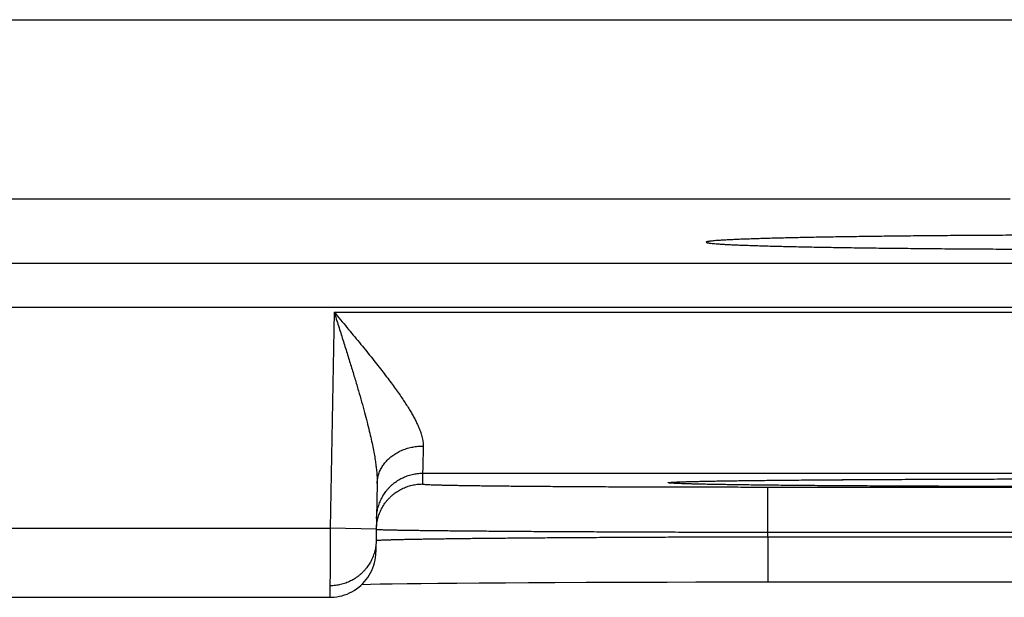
# Model space of a CAD drawing. Header units: inches. Extents: x 0 to 34, y 0 to 22.
# Tile 63 of 112: x 20.235 to 20.663, y 13.956 to 14.207. Entities that reach past the tile are written whole.
import ezdxf

# ---------------------------------------------------------------- set-up
doc = ezdxf.new("R2010")
doc.units = ezdxf.units.IN
doc.header["$LTSCALE"] = 1.87
doc.header["$MEASUREMENT"] = 0
doc.layers.get('0').update_dxf_attribs({"linetype": 'CONTINUOUS'})

msp = doc.modelspace()

# ---------------------------------------------------------------- linework, layer by layer
at = {"color": 7, "linetype": 'CONTINUOUS'}
for p, q in [((20.11959, 14.20728), (20.7433, 14.20728)), ((20.66531, 14.12929), (20.19758, 14.12929)), ((18.41877, 14.10148), (25.80914, 14.10148)), ((18.41877, 14.08246), (25.80914, 14.08246)), ((20.37177, 14.0803), (20.37013, 13.98641)), ((20.37177, 14.0803), (21.04912, 14.0803)), ((20.41021, 14.01031), (20.41013, 14.00563)), ((20.41021, 14.01031), (21.01068, 14.01031)), ((20.54293, 14.00701), (20.54907, 14.0071)), ((20.54907, 14.0071), (20.55653, 14.00719)), ((20.55653, 14.00719), (20.5632, 14.00726)), ((20.5632, 14.00726), (20.57105, 14.00734)), ((20.57105, 14.00734), (20.58049, 14.00742)), ((20.58049, 14.00742), (20.59234, 14.00751)), ((20.59234, 14.00751), (20.60218, 14.00757)), ((20.60218, 14.00757), (20.61313, 14.00763)), ((20.61313, 14.00763), (20.62437, 14.00768)), ((20.62437, 14.00768), (20.63599, 14.00773)), ((20.63599, 14.00773), (20.64793, 14.00777)), ((20.64793, 14.00777), (20.66014, 14.0078)), ((20.66014, 14.0078), (20.67258, 14.00782)), ((20.39048, 14.00582), (20.38996, 13.97606)), ((20.51897, 14.00639), (20.51897, 14.00639)), ((20.51897, 14.00639), (20.51899, 14.00639)), ((20.51899, 14.00639), (20.51906, 14.0064)), ((20.51906, 14.0064), (20.51918, 14.0064)), ((20.51918, 14.0064), (20.51936, 14.00642)), ((20.51936, 14.00642), (20.51958, 14.00643)), ((20.51958, 14.00643), (20.51985, 14.00645)), ((20.51985, 14.00645), (20.52034, 14.00647)), ((20.52034, 14.00647), (20.52094, 14.0065)), ((20.52094, 14.0065), (20.5219, 14.00654)), ((20.5219, 14.00654), (20.52305, 14.00659)), ((20.52305, 14.00659), (20.52484, 14.00664)), ((20.52484, 14.00664), (20.52723, 14.00671)), ((20.52723, 14.00671), (20.53051, 14.00679)), ((20.53051, 14.00679), (20.53382, 14.00686)), ((20.53382, 14.00686), (20.53791, 14.00693)), ((20.53791, 14.00693), (20.54293, 14.00701)), ((20.56008, 14.00432), (20.86081, 14.00432)), ((20.56008, 13.98467), (20.56008, 14.00432)), ((20.12076, 13.98641), (20.37013, 13.98641)), ((20.39013, 13.98606), (20.37013, 13.98641)), ((20.56005, 13.98274), (20.56008, 13.98467)), ((20.56005, 13.98274), (20.86085, 13.98274)), ((20.56005, 13.98274), (20.56005, 13.96309)), ((20.56008, 13.98467), (20.86081, 13.98467)), ((20.38387, 13.96205), (20.38756, 13.96213)), ((20.38756, 13.96213), (20.39178, 13.9622)), ((20.39178, 13.9622), (20.397, 13.96228)), ((20.397, 13.96228), (20.40347, 13.96237)), ((20.40347, 13.96237), (20.40962, 13.96245)), ((20.40962, 13.96245), (20.41675, 13.96252)), ((20.41675, 13.96252), (20.42505, 13.9626)), ((20.42505, 13.9626), (20.43478, 13.96268)), ((20.43478, 13.96268), (20.44621, 13.96276)), ((20.44621, 13.96276), (20.45613, 13.96282)), ((20.45613, 13.96282), (20.46754, 13.96288)), ((20.46754, 13.96288), (20.48121, 13.96294)), ((20.48121, 13.96294), (20.49207, 13.96298)), ((20.49207, 13.96298), (20.50405, 13.96302)), ((20.50405, 13.96302), (20.51642, 13.96305)), ((20.51642, 13.96305), (20.5288, 13.96307)), ((20.5288, 13.96307), (20.5413, 13.96308)), ((20.5413, 13.96308), (20.55395, 13.96309)), ((20.55395, 13.96309), (20.86085, 13.96309)), ((20.12093, 13.95641), (20.36996, 13.95641))]:
    msp.add_line(p, q, dxfattribs=at)
msp.add_lwpolyline([(20.36996, 13.95641), (20.37057, 13.95642), (20.37174, 13.95649), (20.3729, 13.95663), (20.37406, 13.95684), (20.37519, 13.95711), (20.37632, 13.95745), (20.37741, 13.95785), (20.37849, 13.95832), (20.37953, 13.95885), (20.38054, 13.95944), (20.38152, 13.96009), (20.38245, 13.9608), (20.38335, 13.96155), (20.38419, 13.96236), (20.38499, 13.96322), (20.38574, 13.96412), (20.38643, 13.96507), (20.38707, 13.96605), (20.38764, 13.96707), (20.38816, 13.96812), (20.38861, 13.9692), (20.389, 13.97031), (20.38933, 13.97143), (20.38959, 13.97257), (20.38978, 13.97373), (20.3899, 13.97489), (20.38996, 13.97606)], dxfattribs=at)
for points, knots in [([(20.68091, 14.11369), (20.67895, 14.11369), (20.67504, 14.11367), (20.66919, 14.11365), (20.66339, 14.11363), (20.65765, 14.1136), (20.65196, 14.11356), (20.64634, 14.11353), (20.6408, 14.11349), (20.63533, 14.11345), (20.62995, 14.1134), (20.62466, 14.11335), (20.61947, 14.1133), (20.61439, 14.11324), (20.60941, 14.11318), (20.60455, 14.11312), (20.59981, 14.11306), (20.5952, 14.11299), (20.59072, 14.11292), (20.58637, 14.11285), (20.58217, 14.11278), (20.57812, 14.1127), (20.57421, 14.11262), (20.57047, 14.11254), (20.56688, 14.11246), (20.56345, 14.11237), (20.5602, 14.11228), (20.55712, 14.11219), (20.55421, 14.1121), (20.55148, 14.11201), (20.54893, 14.11192), (20.54657, 14.11182), (20.54439, 14.11172), (20.54241, 14.11162), (20.54062, 14.11153), (20.53902, 14.11143), (20.53761, 14.11132), (20.53641, 14.11122), (20.5354, 14.11112), (20.5346, 14.11102), (20.53398, 14.11093), (20.53361, 14.11081), (20.53334, 14.11076), (20.53332, 14.11066), (20.53332, 14.11065)], [0, 0, 0, 0, 0.039867, 0.079465, 0.118734, 0.157649, 0.196148, 0.234196, 0.271752, 0.308761, 0.345197, 0.381002, 0.416147, 0.45059, 0.484282, 0.5172, 0.549291, 0.58053, 0.610877, 0.640292, 0.668753, 0.696214, 0.722655, 0.748042, 0.77234, 0.795532, 0.817581, 0.838471, 0.858172, 0.876662, 0.893925, 0.909934, 0.924678, 0.938136, 0.950293, 0.961139, 0.970657, 0.978843, 0.985686, 0.991181, 0.995329, 0.99814, 0.999664, 1, 1, 1, 1]), ([(20.53332, 14.11065), (20.53332, 14.11063), (20.53334, 14.11053), (20.53362, 14.11047), (20.534, 14.11036), (20.53463, 14.11027), (20.53543, 14.11016), (20.53645, 14.11006), (20.53766, 14.10996), (20.53907, 14.10986), (20.54067, 14.10976), (20.54247, 14.10966), (20.54446, 14.10956), (20.54664, 14.10947), (20.54901, 14.10937), (20.55156, 14.10928), (20.5543, 14.10918), (20.55721, 14.10909), (20.5603, 14.109), (20.56356, 14.10891), (20.56699, 14.10883), (20.57058, 14.10875), (20.57434, 14.10866), (20.57824, 14.10859), (20.5823, 14.10851), (20.58651, 14.10843), (20.59086, 14.10836), (20.59534, 14.10829), (20.59996, 14.10823), (20.6047, 14.10816), (20.60957, 14.1081), (20.61455, 14.10804), (20.61964, 14.10799), (20.62483, 14.10794), (20.63012, 14.10789), (20.6355, 14.10784), (20.64097, 14.1078), (20.64652, 14.10776), (20.65214, 14.10772), (20.65783, 14.10769), (20.66358, 14.10766), (20.66938, 14.10764), (20.67523, 14.10761), (20.68111, 14.10759), (20.68505, 14.10758), (20.68703, 14.10758)], [0, 0, 0, 0, 0.000358, 0.001859, 0.004599, 0.008623, 0.013942, 0.020554, 0.028454, 0.037637, 0.04809, 0.059806, 0.072768, 0.086964, 0.102379, 0.11899, 0.136786, 0.155739, 0.175834, 0.197046, 0.219345, 0.242717, 0.267124, 0.292546, 0.318951, 0.346304, 0.374586, 0.40375, 0.433774, 0.46462, 0.496247, 0.528632, 0.561721, 0.595492, 0.629898, 0.664898, 0.700461, 0.736532, 0.773087, 0.810071, 0.847444, 0.885173, 0.923197, 0.961492, 1, 1, 1, 1]), ([(20.37177, 14.0803), (20.37271, 14.07919), (20.37457, 14.07695), (20.37734, 14.07362), (20.38007, 14.07033), (20.38274, 14.0671), (20.38532, 14.06394), (20.3878, 14.06086), (20.39017, 14.05789), (20.39241, 14.05502), (20.39451, 14.05228), (20.39648, 14.04965), (20.39831, 14.04716), (20.39999, 14.04479), (20.40152, 14.04254), (20.40292, 14.04042), (20.40418, 14.03843), (20.4053, 14.03655), (20.4063, 14.03478), (20.40718, 14.03312), (20.40794, 14.03156), (20.40859, 14.0301), (20.40913, 14.02873), (20.40958, 14.02745), (20.40993, 14.02625), (20.41019, 14.02512), (20.41037, 14.02406), (20.41047, 14.02306), (20.41048, 14.02241), (20.41047, 14.0221)], [0, 0, 0, 0, 0.061903, 0.123314, 0.183889, 0.243287, 0.301158, 0.357157, 0.410999, 0.462496, 0.511489, 0.55788, 0.601629, 0.64271, 0.681154, 0.717022, 0.750385, 0.781342, 0.810011, 0.83651, 0.860966, 0.883518, 0.90431, 0.923475, 0.941154, 0.957495, 0.972648, 0.986764, 1, 1, 1, 1]), ([(20.37177, 14.0803), (20.37241, 14.07829), (20.37369, 14.07428), (20.37557, 14.06832), (20.3774, 14.06248), (20.37915, 14.05683), (20.3808, 14.0514), (20.38232, 14.04625), (20.38371, 14.04139), (20.38497, 14.03685), (20.38608, 14.03263), (20.38705, 14.02873), (20.38788, 14.02514), (20.38858, 14.02186), (20.38916, 14.01886), (20.38962, 14.01614), (20.38997, 14.01366), (20.39023, 14.01142), (20.39039, 14.00938), (20.39048, 14.00754), (20.39049, 14.00638), (20.39048, 14.00582)], [0, 0, 0, 0, 0.08243, 0.163875, 0.243563, 0.320681, 0.394457, 0.46437, 0.530035, 0.591244, 0.647888, 0.700013, 0.747725, 0.791237, 0.830771, 0.866592, 0.898957, 0.928172, 0.954551, 0.978393, 1, 1, 1, 1]), ([(20.39048, 14.00582), (20.39048, 14.00614), (20.39051, 14.00678), (20.39063, 14.00773), (20.39081, 14.00868), (20.39106, 14.00962), (20.39137, 14.01054), (20.39175, 14.01144), (20.39219, 14.01233), (20.39269, 14.01319), (20.39324, 14.01403), (20.39386, 14.01484), (20.39453, 14.01561), (20.39525, 14.01636), (20.39603, 14.01706), (20.39685, 14.01773), (20.39771, 14.01836), (20.39862, 14.01894), (20.39957, 14.01948), (20.40056, 14.01998), (20.40157, 14.02042), (20.40262, 14.02082), (20.40369, 14.02116), (20.40479, 14.02146), (20.4059, 14.0217), (20.40703, 14.02188), (20.40817, 14.02201), (20.40932, 14.02209), (20.41009, 14.0221), (20.41047, 14.0221)], [0, 0, 0, 0, 0.033591, 0.067233, 0.100972, 0.134857, 0.168932, 0.203239, 0.237814, 0.27269, 0.307897, 0.343457, 0.379388, 0.415702, 0.452407, 0.489504, 0.526989, 0.564855, 0.603088, 0.64167, 0.680581, 0.719793, 0.75928, 0.799008, 0.838943, 0.879049, 0.919287, 0.959618, 1, 1, 1, 1]), ([(20.41047, 14.0221), (20.41046, 14.02158), (20.41044, 14.02057), (20.41041, 14.01912), (20.41038, 14.01776), (20.41035, 14.01652), (20.41032, 14.01538), (20.4103, 14.01436), (20.41028, 14.01344), (20.41026, 14.01265), (20.41024, 14.01197), (20.41023, 14.01141), (20.41022, 14.01096), (20.41022, 14.01064), (20.41021, 14.01043), (20.41021, 14.01034), (20.41021, 14.01031)], [0, 0, 0, 0, 0.132421, 0.256146, 0.370948, 0.476627, 0.573004, 0.659912, 0.737205, 0.804747, 0.862422, 0.910132, 0.947796, 0.975354, 0.992764, 1, 1, 1, 1]), ([(20.39021, 13.99066), (20.39022, 13.99104), (20.39025, 13.99181), (20.39037, 13.99295), (20.39056, 13.99409), (20.39081, 13.99521), (20.39112, 13.99632), (20.3915, 13.99741), (20.39194, 13.99847), (20.39244, 13.99951), (20.393, 14.00051), (20.39361, 14.00149), (20.39428, 14.00242), (20.395, 14.00332), (20.39578, 14.00417), (20.3966, 14.00498), (20.39746, 14.00574), (20.39837, 14.00644), (20.39932, 14.0071), (20.4003, 14.0077), (20.40132, 14.00824), (20.40236, 14.00872), (20.40344, 14.00914), (20.40453, 14.0095), (20.40564, 14.00979), (20.40677, 14.01002), (20.40791, 14.01019), (20.40906, 14.01029), (20.40982, 14.01031), (20.41021, 14.01031)], [0, 0, 0, 0, 0.037036, 0.074073, 0.111109, 0.148146, 0.185182, 0.222218, 0.259255, 0.296292, 0.333328, 0.370365, 0.407402, 0.444439, 0.481476, 0.518513, 0.55555, 0.592587, 0.629624, 0.666662, 0.703699, 0.740736, 0.777774, 0.814812, 0.851849, 0.888887, 0.925925, 0.962962, 1, 1, 1, 1]), ([(20.51897, 14.00642), (20.51929, 14.00644), (20.52004, 14.00648), (20.52127, 14.00653), (20.52274, 14.00658), (20.52441, 14.00664), (20.52629, 14.00669), (20.52837, 14.00674), (20.53065, 14.0068), (20.53313, 14.00685), (20.5358, 14.0069), (20.53866, 14.00695), (20.54171, 14.007), (20.54494, 14.00705), (20.54835, 14.00709), (20.55194, 14.00714), (20.55571, 14.00718), (20.55964, 14.00723), (20.56374, 14.00727), (20.568, 14.00731), (20.57242, 14.00735), (20.57698, 14.00739), (20.5817, 14.00743), (20.58655, 14.00747), (20.59154, 14.0075), (20.59666, 14.00753), (20.6019, 14.00757), (20.60726, 14.0076), (20.61274, 14.00763), (20.61832, 14.00765), (20.624, 14.00768), (20.62977, 14.0077), (20.63563, 14.00773), (20.64157, 14.00775), (20.64759, 14.00777), (20.65368, 14.00778), (20.65983, 14.0078), (20.66604, 14.00781), (20.67229, 14.00782), (20.67859, 14.00783), (20.68493, 14.00784), (20.69129, 14.00785), (20.69767, 14.00785), (20.70405, 14.00786), (20.70832, 14.00786), (20.71045, 14.00786)], [0, 0, 0, 0, 0.005071, 0.011674, 0.019357, 0.028112, 0.037928, 0.048796, 0.060705, 0.073642, 0.087591, 0.102536, 0.118463, 0.135355, 0.153194, 0.171959, 0.191628, 0.212181, 0.233595, 0.255848, 0.278918, 0.302777, 0.327394, 0.352746, 0.378809, 0.405559, 0.432958, 0.460967, 0.489557, 0.518702, 0.548372, 0.578534, 0.609157, 0.640207, 0.67165, 0.703453, 0.735581, 0.768001, 0.80068, 0.833584, 0.866676, 0.89991, 0.93324, 0.966619, 1, 1, 1, 1]), ([(20.39013, 13.98606), (20.39014, 13.98642), (20.39017, 13.98716), (20.39029, 13.98827), (20.39048, 13.98941), (20.39073, 13.99053), (20.39104, 13.99164), (20.39142, 13.99273), (20.39186, 13.99379), (20.39236, 13.99483), (20.39291, 13.99584), (20.39353, 13.99681), (20.3942, 13.99774), (20.39492, 13.99864), (20.3957, 13.99949), (20.39652, 14.0003), (20.39738, 14.00106), (20.39829, 14.00176), (20.39924, 14.00242), (20.40022, 14.00302), (20.40124, 14.00356), (20.40228, 14.00404), (20.40335, 14.00446), (20.40445, 14.00482), (20.40556, 14.00511), (20.40669, 14.00534), (20.40783, 14.00551), (20.40898, 14.00561), (20.40974, 14.00563), (20.41013, 14.00563)], [0, 0, 0, 0, 0.034394, 0.071532, 0.10867, 0.145808, 0.182946, 0.220084, 0.257223, 0.294361, 0.331499, 0.368637, 0.405776, 0.442914, 0.480053, 0.517191, 0.55433, 0.591469, 0.628608, 0.665747, 0.702886, 0.740025, 0.777164, 0.814303, 0.851443, 0.888582, 0.925721, 0.962861, 1, 1, 1, 1]), ([(20.41013, 14.00563), (20.41013, 14.00559), (20.41031, 14.00557), (20.41053, 14.00552), (20.41102, 14.00549), (20.41164, 14.00544), (20.41246, 14.0054), (20.41346, 14.00535), (20.41464, 14.00531), (20.41599, 14.00526), (20.41752, 14.00522), (20.41923, 14.00518), (20.4211, 14.00514), (20.42314, 14.00509), (20.42536, 14.00505), (20.42773, 14.00501), (20.43027, 14.00497), (20.43296, 14.00493), (20.43581, 14.0049), (20.43881, 14.00486), (20.44196, 14.00482), (20.44525, 14.00479), (20.44868, 14.00475), (20.45225, 14.00472), (20.45595, 14.00469), (20.45978, 14.00466), (20.46372, 14.00463), (20.46779, 14.0046), (20.47197, 14.00457), (20.47625, 14.00454), (20.48064, 14.00452), (20.48512, 14.00449), (20.4897, 14.00447), (20.49436, 14.00445), (20.4991, 14.00443), (20.50392, 14.00441), (20.5088, 14.0044), (20.51375, 14.00438), (20.51875, 14.00437), (20.52381, 14.00436), (20.5289, 14.00435), (20.53404, 14.00434), (20.5392, 14.00433), (20.5444, 14.00433), (20.54961, 14.00432), (20.55484, 14.00432), (20.55833, 14.00432), (20.56008, 14.00432)], [0, 0, 0, 0, 0.000681, 0.002532, 0.005586, 0.009848, 0.015314, 0.021977, 0.029829, 0.038864, 0.049073, 0.060443, 0.072956, 0.086595, 0.101343, 0.117187, 0.134107, 0.152081, 0.171086, 0.191101, 0.212103, 0.234064, 0.256956, 0.280752, 0.305424, 0.330943, 0.357277, 0.384394, 0.412261, 0.440844, 0.470107, 0.500017, 0.530535, 0.561624, 0.593247, 0.625371, 0.657958, 0.690964, 0.724342, 0.758049, 0.792043, 0.826288, 0.860752, 0.895399, 0.930186, 0.965069, 1, 1, 1, 1]), ([(20.71045, 14.00448), (20.70832, 14.00448), (20.70405, 14.00448), (20.69766, 14.00448), (20.69128, 14.00448), (20.68492, 14.00449), (20.67859, 14.0045), (20.67229, 14.00451), (20.66603, 14.00452), (20.65983, 14.00453), (20.65368, 14.00455), (20.64759, 14.00457), (20.64157, 14.00459), (20.63563, 14.00461), (20.62977, 14.00463), (20.62399, 14.00465), (20.61831, 14.00468), (20.61273, 14.00471), (20.60726, 14.00474), (20.6019, 14.00477), (20.59665, 14.0048), (20.59154, 14.00483), (20.58655, 14.00487), (20.58169, 14.0049), (20.57698, 14.00494), (20.57241, 14.00498), (20.568, 14.00502), (20.56374, 14.00506), (20.55964, 14.0051), (20.55571, 14.00515), (20.55194, 14.00519), (20.54835, 14.00524), (20.54494, 14.00529), (20.5417, 14.00534), (20.53866, 14.00538), (20.53579, 14.00543), (20.53313, 14.00549), (20.53065, 14.00554), (20.52837, 14.00559), (20.52629, 14.00564), (20.52441, 14.00569), (20.52274, 14.00575), (20.52127, 14.0058), (20.52001, 14.00586), (20.51895, 14.00591), (20.51812, 14.00597), (20.51745, 14.006), (20.51709, 14.0061), (20.51676, 14.00607), (20.51676, 14.00626), (20.51709, 14.00623), (20.51745, 14.00633), (20.51812, 14.00636), (20.5186, 14.0064), (20.51888, 14.00642)], [0, 0, 0, 0, 0.032635, 0.065268, 0.097851, 0.130341, 0.16269, 0.194855, 0.226799, 0.258491, 0.289896, 0.320984, 0.351721, 0.382076, 0.412015, 0.441504, 0.470508, 0.498996, 0.526941, 0.554322, 0.581105, 0.60725, 0.632725, 0.657508, 0.681573, 0.704895, 0.727444, 0.749198, 0.770131, 0.790221, 0.809447, 0.827789, 0.845226, 0.861739, 0.877307, 0.891916, 0.90555, 0.918195, 0.929837, 0.94046, 0.950054, 0.95861, 0.96612, 0.972575, 0.977965, 0.982287, 0.985538, 0.987719, 0.988838, 0.989123, 0.990243, 0.992425, 0.995677, 1, 1, 1, 1]), ([(20.37013, 13.98641), (20.37013, 13.98589), (20.37012, 13.98483), (20.37012, 13.98326), (20.37011, 13.9817), (20.3701, 13.98014), (20.37009, 13.97861), (20.37008, 13.9771), (20.37007, 13.97561), (20.37006, 13.97415), (20.37005, 13.97273), (20.37005, 13.97135), (20.37004, 13.97001), (20.37003, 13.96871), (20.37002, 13.96746), (20.37002, 13.96627), (20.37001, 13.96513), (20.37, 13.96405), (20.37, 13.96303), (20.36999, 13.96207), (20.36999, 13.96118), (20.36998, 13.96037), (20.36998, 13.95962), (20.36997, 13.95895), (20.36997, 13.95836), (20.36997, 13.95784), (20.36996, 13.95741), (20.36996, 13.95704), (20.36996, 13.95678), (20.36996, 13.95655), (20.36996, 13.95651), (20.36996, 13.95642), (20.36996, 13.95641)], [0, 0, 0, 0, 0.052662, 0.105186, 0.15742, 0.20921, 0.260408, 0.310879, 0.360493, 0.409107, 0.456567, 0.502736, 0.547501, 0.590755, 0.632402, 0.672331, 0.710407, 0.746503, 0.780529, 0.812399, 0.842016, 0.869283, 0.894133, 0.916506, 0.936338, 0.953564, 0.968139, 0.980033, 0.989218, 0.995667, 0.99936, 1, 1, 1, 1]), ([(20.39023, 13.98595), (20.39036, 13.98594), (20.39056, 13.98589), (20.3911, 13.98588), (20.39177, 13.98584), (20.39267, 13.98581), (20.39375, 13.98577), (20.39503, 13.98574), (20.39649, 13.9857), (20.39816, 13.98567), (20.40001, 13.98563), (20.40204, 13.9856), (20.40426, 13.98557), (20.40666, 13.98553), (20.40924, 13.9855), (20.412, 13.98546), (20.41493, 13.98543), (20.41803, 13.98539), (20.42129, 13.98536), (20.42471, 13.98533), (20.4283, 13.98529), (20.43203, 13.98526), (20.43592, 13.98523), (20.43995, 13.9852), (20.44411, 13.98517), (20.44842, 13.98513), (20.45285, 13.9851), (20.45741, 13.98507), (20.46209, 13.98505), (20.46689, 13.98502), (20.47179, 13.98499), (20.4768, 13.98496), (20.4819, 13.98494), (20.4871, 13.98491), (20.49238, 13.98489), (20.49774, 13.98486), (20.50317, 13.98484), (20.50867, 13.98482), (20.51423, 13.9848), (20.51984, 13.98478), (20.5255, 13.98476), (20.5312, 13.98474), (20.53694, 13.98473), (20.5427, 13.98471), (20.54848, 13.9847), (20.55428, 13.98468), (20.55814, 13.98467), (20.56008, 13.98467)], [0, 0, 0, 0, 0.001759, 0.004678, 0.008756, 0.013989, 0.020371, 0.027896, 0.036555, 0.046339, 0.057235, 0.069229, 0.082307, 0.096452, 0.11165, 0.127883, 0.145133, 0.163377, 0.182595, 0.202765, 0.223864, 0.245867, 0.268746, 0.292475, 0.317028, 0.342378, 0.368498, 0.395356, 0.422919, 0.451153, 0.480029, 0.509514, 0.539571, 0.570164, 0.601259, 0.632824, 0.664824, 0.697217, 0.729963, 0.763023, 0.796357, 0.829928, 0.863696, 0.897625, 0.931678, 0.965816, 1, 1, 1, 1]), ([(20.39014, 13.98113), (20.39027, 13.98114), (20.39048, 13.98119), (20.39101, 13.98122), (20.39169, 13.98127), (20.39259, 13.98132), (20.39367, 13.98136), (20.39495, 13.98141), (20.39642, 13.98145), (20.39808, 13.9815), (20.39993, 13.98155), (20.40197, 13.98159), (20.40419, 13.98164), (20.40659, 13.98168), (20.40917, 13.98173), (20.41193, 13.98177), (20.41486, 13.98182), (20.41796, 13.98186), (20.42122, 13.9819), (20.42465, 13.98195), (20.42823, 13.98199), (20.43197, 13.98203), (20.43585, 13.98207), (20.43988, 13.98211), (20.44405, 13.98215), (20.44836, 13.98219), (20.45279, 13.98223), (20.45735, 13.98227), (20.46203, 13.9823), (20.46683, 13.98234), (20.47173, 13.98237), (20.47674, 13.9824), (20.48184, 13.98244), (20.48704, 13.98247), (20.49232, 13.9825), (20.49768, 13.98252), (20.50312, 13.98255), (20.50862, 13.98258), (20.51418, 13.9826), (20.5198, 13.98262), (20.52546, 13.98264), (20.53116, 13.98266), (20.5369, 13.98268), (20.54266, 13.9827), (20.54844, 13.98272), (20.55424, 13.98273), (20.55811, 13.98274), (20.56005, 13.98274)], [0, 0, 0, 0, 0.001775, 0.004705, 0.008793, 0.014034, 0.020425, 0.027956, 0.03662, 0.046407, 0.057306, 0.069302, 0.08238, 0.096526, 0.111724, 0.127958, 0.145207, 0.163449, 0.182664, 0.202831, 0.223928, 0.245927, 0.268803, 0.292528, 0.317078, 0.342424, 0.36854, 0.395395, 0.422954, 0.451185, 0.480056, 0.509538, 0.539594, 0.570186, 0.601278, 0.632839, 0.664835, 0.697227, 0.729971, 0.763028, 0.796363, 0.829937, 0.863709, 0.89764, 0.931692, 0.965825, 1, 1, 1, 1]), ([(20.39004, 13.98098), (20.39003, 13.98063), (20.39, 13.9799), (20.38988, 13.97879), (20.3897, 13.97765), (20.38945, 13.97653), (20.38913, 13.97542), (20.38876, 13.97434), (20.38832, 13.97327), (20.38782, 13.97223), (20.38726, 13.97123), (20.38664, 13.97025), (20.38597, 13.96932), (20.38525, 13.96842), (20.38448, 13.96757), (20.38366, 13.96676), (20.38279, 13.96601), (20.38188, 13.9653), (20.38093, 13.96464), (20.37995, 13.96405), (20.37894, 13.96351), (20.37789, 13.96302), (20.37682, 13.9626), (20.37572, 13.96225), (20.37461, 13.96195), (20.37348, 13.96172), (20.37234, 13.96156), (20.3712, 13.96146), (20.37043, 13.96143), (20.37005, 13.96143)], [0, 0, 0, 0, 0.033932, 0.071088, 0.108243, 0.145399, 0.182555, 0.21971, 0.256866, 0.294022, 0.331178, 0.368334, 0.40549, 0.442646, 0.479802, 0.516958, 0.554115, 0.591272, 0.628428, 0.665585, 0.702742, 0.739899, 0.777056, 0.814213, 0.851371, 0.888528, 0.925685, 0.962843, 1, 1, 1, 1])]:
    msp.add_open_spline(points, degree=3, knots=knots, dxfattribs=at)
for points in [[(20.51888, 14.00642), (20.51891, 14.00642), (20.51894, 14.00642), (20.51897, 14.00642)], [(20.39013, 13.98598), (20.39013, 13.98601), (20.39013, 13.98604), (20.39013, 13.98606)], [(20.39013, 13.98598), (20.39013, 13.98594), (20.39018, 13.98595), (20.39023, 13.98595)], [(20.39004, 13.98108), (20.39004, 13.98112), (20.3901, 13.98113), (20.39014, 13.98113)]]:
    msp.add_open_spline(points, degree=3, dxfattribs=at)

doc.saveas('drawing.dxf')
